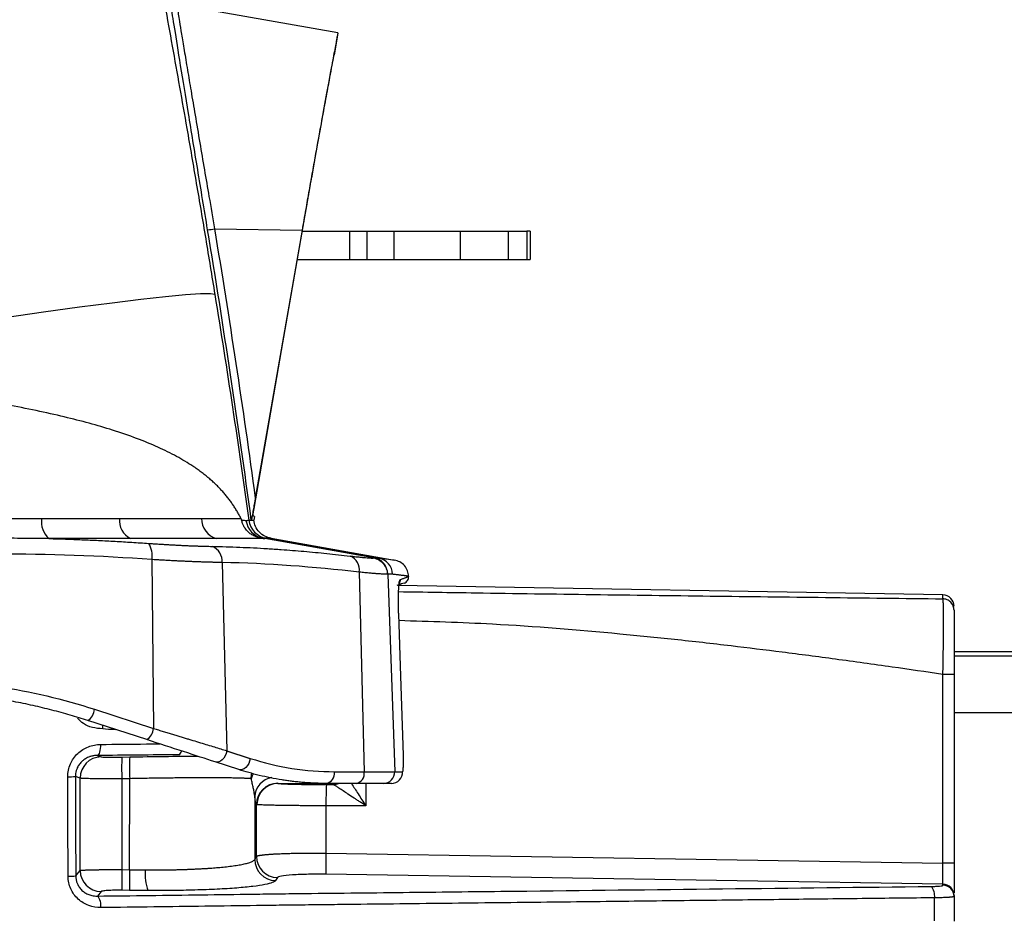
# Model space of a CAD drawing. Header units: millimetres. Extents: x 5 to 597, y 5 to 415.
# Tile 64 of 132: x 336 to 350, y 195 to 208. Entities that reach past the tile are written whole.
import ezdxf

# ---------------------------------------------------------------- set-up
doc = ezdxf.new("R2010")
doc.units = ezdxf.units.MM

msp = doc.modelspace()

# ---------------------------------------------------------------- linework, layer by layer
at = {"color": 7, "linetype": 'Continuous', "lineweight": 25}
for p, q in [((340.1881, 207.7798), (337.9104, 208.1814)), ((340.1875, 207.7799), (340.1334, 207.4664)), ((338.4461, 205.0106), (339.6826, 204.9954)), ((339.6863, 204.9799), (340.3547, 204.9799)), ((340.3547, 204.5799), (340.3547, 204.9799)), ((340.3547, 204.9799), (340.5968, 204.9799)), ((340.5968, 204.9799), (340.5968, 204.5799)), ((340.9832, 204.5799), (340.9832, 204.9799)), ((340.9832, 204.9799), (341.912, 204.9799)), ((341.912, 204.9799), (341.912, 204.5799)), ((342.5968, 204.5799), (342.5968, 204.9799)), ((342.5968, 204.9799), (342.8578, 204.9799)), ((342.8578, 204.9799), (342.8578, 204.5799)), ((342.9014, 204.9799), (342.9014, 204.5799)), ((339.6167, 204.5799), (340.3547, 204.5799)), ((340.3547, 204.5799), (340.5968, 204.5799)), ((340.9832, 204.5799), (341.912, 204.5799)), ((342.5968, 204.5799), (342.8578, 204.5799)), ((338.9976, 200.8974), (338.9972, 200.9003)), ((339.0081, 200.9518), (338.9991, 200.8999)), ((340.6901, 200.3635), (339.1562, 200.6377)), ((339.1761, 200.642), (340.7628, 200.3621)), ((339.244, 200.6417), (340.9884, 200.3341)), ((337.5605, 200.3418), (337.5848, 197.9558)), ((338.5531, 200.2994), (338.6187, 197.6414)), ((340.4899, 200.1632), (340.5594, 197.3455)), ((340.8933, 200.1356), (340.9902, 197.3455)), ((341.1866, 200.1062), (341.1867, 200.1034)), ((348.7303, 199.841), (341.0329, 199.9754)), ((341.1243, 200.0072), (341.0868, 199.9999)), ((425.8875, 199.0394), (348.8875, 199.0394)), ((348.7303, 196.056), (348.7303, 198.7191)), ((348.8875, 198.7191), (348.8875, 196.056)), ((336.7517, 198.2265), (337.5848, 197.9558)), ((337.4887, 197.7981), (336.6555, 198.0688)), ((336.788, 197.5748), (336.8432, 197.5551)), ((337.1372, 197.5529), (337.2483, 197.5548)), ((338.9503, 197.5278), (338.6179, 197.6358)), ((338.6187, 197.6414), (338.9511, 197.5334)), ((338.7886, 197.3757), (338.4562, 197.4837)), ((336.5492, 197.2547), (336.4824, 197.2785)), ((340.1378, 197.3455), (340.5594, 197.3455)), ((340.5595, 197.3399), (340.1378, 197.3399)), ((340.5594, 197.3455), (340.9902, 197.3455)), ((340.9902, 197.3455), (341.1021, 197.3455)), ((336.5492, 195.9503), (336.5492, 197.2547)), ((337.2483, 197.2471), (337.1372, 197.2452)), ((337.1372, 197.2452), (337.1372, 195.9623)), ((337.2465, 195.9605), (337.2483, 197.2471)), ((340.4464, 197.1799), (340.0247, 197.1799)), ((340.0251, 197.1642), (340.1275, 197.1642)), ((340.8311, 197.1799), (340.4464, 197.1799)), ((340.9427, 197.1799), (340.8311, 197.1799)), ((339.0141, 196.9949), (339.0129, 196.1067)), ((339.0387, 196.1493), (339.0387, 196.8826)), ((340.0199, 196.8643), (340.0199, 196.1953)), ((340.5823, 196.8641), (340.0199, 196.8643)), ((340.0199, 196.1953), (348.7303, 196.056)), ((339.0129, 196.1067), (339.0387, 196.1493)), ((348.8875, 196.056), (348.7303, 196.056)), ((336.4875, 195.8739), (336.5492, 195.9503)), ((337.1372, 195.9623), (337.2465, 195.9605)), ((348.7303, 195.7572), (340.0199, 195.8965)), ((339.3331, 195.8505), (339.3073, 195.8079)), ((348.7303, 195.7421), (348.7303, 195.7572)), ((336.8432, 195.652), (336.7925, 195.5893)), ((337.2465, 195.6695), (337.1372, 195.6713)), ((348.8875, 195.5978), (348.8875, 195.5827)), ((348.8875, 195.5827), (348.8875, 195.2351))]:
    msp.add_line(p, q, dxfattribs=at)
at = {"color": 8, "linetype": 'Continuous', "lineweight": 25}
for p, q in [((348.7303, 199.7869), (348.7303, 199.841)), ((341.0461, 199.5747), (341.0448, 199.5742)), ((425.8875, 199.0389), (348.8875, 199.0389)), ((425.8875, 198.9752), (348.8875, 198.9752)), ((425.8875, 198.1755), (348.8875, 198.1755)), ((339.3428, 197.1803), (340.016, 197.1803)), ((340.1275, 197.1643), (340.1275, 197.1799)), ((340.5823, 197.1799), (340.5823, 196.8641))]:
    msp.add_line(p, q, dxfattribs=at)
at = {"color": 7, "linetype": 'Continuous', "lineweight": 25, "flags": 128}
for points in [[(339.0046, 201.0617), (339.3928, 203.2926), (339.6977, 205.0454)], [(339.6826, 204.9954), (339.3129, 202.8752), (339.0222, 201.2094)], [(338.4504, 204.0848), (338.3882, 204.096), (338.2501, 204.0945), (338.0381, 204.0802), (337.7559, 204.0534), (337.4079, 204.0146), (336.9999, 203.9644), (336.5384, 203.9035), (336.031, 203.8331), (335.486, 203.7541), (334.9121, 203.668), (334.3188, 203.5761), (333.7157, 203.4799)], [(341.1121, 197.5792), (341.0751, 198.6967), (341.0461, 199.5747)], [(336.8365, 197.7311), (336.8356, 197.701), (336.8329, 197.6721), (336.8284, 197.6455), (336.8225, 197.622), (336.8151, 197.6026), (336.8067, 197.588), (336.7976, 197.5786), (336.788, 197.5748)], [(338.6179, 197.6358), (338.6094, 197.6013), (338.5957, 197.5684), (338.5776, 197.5389), (338.5558, 197.5143), (338.5316, 197.4957), (338.5061, 197.484), (338.4805, 197.48), (338.4562, 197.4837)], [(338.9503, 197.5278), (338.9418, 197.4933), (338.9281, 197.4604), (338.91, 197.4309), (338.8882, 197.4063), (338.864, 197.3876), (338.8385, 197.376), (338.8129, 197.372), (338.7886, 197.3757)], [(336.3786, 195.87), (336.3758, 196.6565), (336.3737, 197.2746)], [(336.4824, 197.2785), (336.4852, 196.4919), (336.4875, 195.8739)], [(348.6117, 195.2372), (348.6118, 195.4205), (348.612, 195.5646)]]:
    msp.add_lwpolyline(points, dxfattribs=at)
at = {"color": 8, "linetype": 'Continuous', "lineweight": 25, "flags": 128}
for points in [[(338.9637, 197.2467), (338.9692, 197.3045), (338.9733, 197.3229)], [(338.9935, 197.3177), (338.9765, 197.286), (338.9637, 197.2467)]]:
    msp.add_lwpolyline(points, dxfattribs=at)
at = {"color": 7, "linetype": 'Continuous', "lineweight": 25}
for centre, radius, start, end in [((338.3265, 205.6082), 0.6094, 272.07704, 281.31671), ((336.3319, 200.8809), 0.3311, 172.75968, 227.28146), ((337.3916, 200.8951), 0.2889, 174.51283, 242.98595), ((338.553, 200.9161), 0.2888, 178.68648, 254.51853), ((339.186, 200.9361), 0.2988, 187.84872, 259.729), ((339.2283, 200.9374), 0.2999, 187.951, 259.9891), ((339.2284, 200.9374), 0.3, 187.95052, 259.9897), ((337.2553, 200.4014), 0.311, 348.94141, 32.7754), ((338.3278, 200.3187), 0.2261, 355.09078, 67.31451), ((340.2812, 200.1953), 0.2111, 351.24837, 68.05991), ((340.6536, 200.1275), 0.2398, 1.92852, 79.84556), ((340.7208, 200.1264), 0.2394, 1.85018, 79.89683), ((348.7275, 199.6811), 0.16, 0, 89), ((336.5437, 198.2451), 0.2088, 302.36469, 354.88778), ((337.3769, 197.9744), 0.2088, 302.36469, 354.88778), ((336.8494, 197.2549), 0.3002, 91.18039, 180.04673), ((341.7374, 197.3991), 4.6028, 178.08449, 181.91551), ((341.8485, 197.4009), 4.6028, 178.08449, 181.91551), ((338.3969, 197.6723), 0.224, 350.62414, 352.06916), ((338.7293, 197.5643), 0.224, 350.62414, 352.06916), ((336.3867, 198.4129), 1.1384, 269.34408, 274.82204), ((339.9964, 197.3199), 0.1428, 281.42175, 8.04947), ((339.9116, 197.3399), 0.2262, 359.99991, 1.41437), ((340.4181, 197.3199), 0.1428, 281.42175, 8.04947), ((340.3333, 197.3399), 0.2262, 359.99991, 1.41437), ((340.8307, 197.3395), 0.1596, 270.14583, 2.13194), ((340.9425, 197.3397), 0.1598, 270.08993, 2.08151), ((339.3394, 196.8814), 0.3006, 90.20175, 179.76614), ((339.345, 196.8803), 0.2999, 90.43141, 179.99415), ((344.587, 196.9346), 4.5676, 177.11826, 180.88136), ((345.2199, 196.0459), 5.2022, 178.35424, 181.64576), ((339.3137, 196.1087), 0.3008, 180.36941, 268.76905), ((339.3395, 196.1513), 0.3008, 180.36941, 268.76905), ((336.8503, 195.9531), 0.3012, 180.54195, 268.63939), ((342.2963, 195.8168), 5.1611, 178.38473, 181.61527), ((342.4056, 195.815), 5.1611, 178.38473, 181.61527), ((338.1238, 195.8933), 0.6586, 174.36711, 200.11047), ((336.3917, 197.0024), 1.1325, 269.33773, 274.85248), ((348.7278, 195.5975), 0.1597, 0.10688, 89.11154), ((348.4183, 195.595), 0.196, 351.08668, 41.56254), ((348.7278, 195.5824), 0.1597, 0.10688, 89.11154), ((336.6472, 195.4577), 0.196, 350.78363, 42.18066)]:
    msp.add_arc(centre, radius, start, end, dxfattribs=at)
at = {"color": 8, "linetype": 'Continuous', "lineweight": 25}
for centre, radius, start, end in [((336.3976, 197.9869), 0.4718, 355.46085, 1.50825), ((337.9102, 197.6456), 0.0684, 296.90863, 353.43633), ((339.3017, 196.9796), 0.288, 99.65273, 176.95087), ((340.1275, 197.3243), 0.16, 269.99952, 295.52106), ((340.1275, 197.3242), 0.1601, 270.01344, 295.60705)]:
    msp.add_arc(centre, radius, start, end, dxfattribs=at)
at = {"color": 7, "linetype": 'Continuous', "lineweight": 25}
for points, knots in [([(336.7846, 213.0845), (336.7965, 213.0274), (336.8205, 212.9132), (336.8563, 212.7407), (336.8921, 212.5674), (336.9279, 212.3932), (336.9637, 212.2182), (336.9994, 212.0422), (337.0352, 211.8654), (337.0709, 211.6878), (337.1066, 211.5092), (337.1423, 211.3298), (337.178, 211.1495), (337.2732, 210.6664), (337.4275, 209.8693), (337.6396, 208.7421), (337.8494, 207.595), (338.0097, 206.6913), (338.1224, 206.0423), (338.1892, 205.6529), (338.2555, 205.2625), (338.3212, 204.8709), (338.3862, 204.4783), (338.429, 204.2161), (338.4504, 204.0848)], [0, 0, 0, 0, 0.0208794, 0.0417448, 0.0625986, 0.0834429, 0.1042802, 0.1251127, 0.1459427, 0.1667725, 0.1876044, 0.2084408, 0.2292839, 0.250136, 0.3752171, 0.5003409, 0.625325, 0.7505074, 0.792034, 0.8335612, 0.8751053, 0.9166824, 0.9583087, 1, 1, 1, 1]), ([(340.1875, 207.7799), (340.1875, 207.7797), (340.1874, 207.7793), (340.1868, 207.7759), (340.1858, 207.7706), (340.1843, 207.763), (340.1825, 207.7533), (340.1803, 207.7415), (340.1755, 207.7159), (340.1661, 207.6659), (340.149, 207.5748), (340.1274, 207.4595), (340.0929, 207.2744), (340.0398, 206.9877), (339.9754, 206.6368), (339.9189, 206.3259), (339.8743, 206.0788), (339.8281, 205.8207), (339.7885, 205.5979), (339.7563, 205.4156), (339.7318, 205.2767), (339.7072, 205.1367), (339.6908, 205.0425), (339.6826, 204.9954)], [0, 0, 0, 0, 0.0178714, 0.0357126, 0.0535364, 0.0713556, 0.0891829, 0.1070312, 0.1249131, 0.1874604, 0.2500666, 0.3123388, 0.3746933, 0.4998581, 0.6242702, 0.6868865, 0.749568, 0.8118354, 0.8741385, 0.9056359, 0.9370687, 0.9685018, 1, 1, 1, 1]), ([(339.6977, 205.0454), (339.7017, 205.0685), (339.7097, 205.1148), (339.7218, 205.1839), (339.7338, 205.2526), (339.7458, 205.3211), (339.7577, 205.3892), (339.7696, 205.457), (339.7914, 205.5807), (339.8228, 205.7578), (339.8627, 205.9821), (339.9011, 206.1966), (339.9499, 206.4673), (340.0054, 206.7728), (340.0514, 207.0234), (340.0813, 207.1853), (340.0999, 207.2864), (340.1147, 207.366), (340.1236, 207.4139), (340.1286, 207.441), (340.1314, 207.4556), (340.1331, 207.4647), (340.1333, 207.4658), (340.1334, 207.4664)], [0, 0, 0, 0, 0.0178789, 0.0357276, 0.0535582, 0.0713826, 0.0892128, 0.1070609, 0.1249389, 0.1875163, 0.2500595, 0.3124241, 0.3747247, 0.4998475, 0.6242423, 0.68695, 0.7495772, 0.8118684, 0.8741064, 0.9056228, 0.9370626, 0.9684977, 1, 1, 1, 1]), ([(340.5968, 204.9799), (340.5992, 204.9799), (340.604, 204.9799), (340.6133, 204.9799), (340.6241, 204.9799), (340.6365, 204.9799), (340.6572, 204.9799), (340.6898, 204.9799), (340.7385, 204.9799), (340.7937, 204.9799), (340.8473, 204.9799), (340.8964, 204.9799), (340.9395, 204.9799), (340.9686, 204.9799), (340.9832, 204.9799)], [0, 0, 0, 0, 0.0501754, 0.100061, 0.1498721, 0.1998249, 0.2501338, 0.3748756, 0.5000362, 0.624778, 0.7499386, 0.8333675, 0.9163859, 1, 1, 1, 1]), ([(341.912, 204.9799), (341.9234, 204.9799), (341.9462, 204.9799), (341.9802, 204.9799), (342.0139, 204.9799), (342.0473, 204.9799), (342.0804, 204.9799), (342.1133, 204.9799), (342.1727, 204.9799), (342.2559, 204.9799), (342.3547, 204.9799), (342.4411, 204.9799), (342.5, 204.9799), (342.5387, 204.9799), (342.5631, 204.9799), (342.583, 204.9799), (342.5922, 204.9799), (342.5968, 204.9799)], [0, 0, 0, 0, 0.0359208, 0.0716383, 0.107237, 0.1428021, 0.1784193, 0.2141738, 0.2501496, 0.3749734, 0.5000233, 0.6248471, 0.749897, 0.8126098, 0.8748922, 0.9372029, 1, 1, 1, 1]), ([(340.5968, 204.5799), (340.6194, 204.5799), (340.6704, 204.5799), (340.8089, 204.5799), (340.8959, 204.5799), (340.9832, 204.5799)], [0, 0, 0, 0, 0.5, 0.5, 1, 1, 1, 1]), ([(341.912, 204.5799), (341.9915, 204.5799), (342.0709, 204.5799), (342.2206, 204.5799), (342.2909, 204.5799), (342.4144, 204.5799), (342.4675, 204.5799), (342.5505, 204.5799), (342.5803, 204.5799), (342.5968, 204.5799)], [0, 0, 0, 0, 0.25, 0.25, 0.5, 0.5, 0.75, 0.75, 1, 1, 1, 1]), ([(338.8191, 200.9227), (338.8104, 200.9398), (338.7927, 200.974), (338.7641, 201.0243), (338.7337, 201.074), (338.7013, 201.123), (338.667, 201.1714), (338.6306, 201.2191), (338.592, 201.2662), (338.5513, 201.3125), (338.5084, 201.3583), (338.4631, 201.4034), (338.4156, 201.4478), (338.3656, 201.4915), (338.3132, 201.5346), (338.2582, 201.5771), (338.2007, 201.6189), (338.09, 201.6946), (337.9127, 201.8009), (337.6481, 201.9314), (337.3463, 202.0551), (336.9176, 202.2023), (336.3173, 202.3652), (335.6661, 202.5009), (335.1075, 202.5998), (334.7742, 202.6535), (334.5204, 202.6921), (334.3539, 202.7167), (334.1822, 202.7413), (334.0055, 202.7661), (333.886, 202.7823), (333.8255, 202.7905)], [0, 0, 0, 0, 0.0146339, 0.0293928, 0.0442787, 0.0592938, 0.07444, 0.0897193, 0.1051336, 0.1206848, 0.1363746, 0.1522048, 0.1681772, 0.1842933, 0.2005548, 0.2169634, 0.2335204, 0.2502274, 0.3092831, 0.370619, 0.4342843, 0.5003227, 0.6202576, 0.7502108, 0.8110665, 0.8749349, 0.8986273, 0.9229799, 0.9479929, 0.9736662, 1, 1, 1, 1]), ([(339.0222, 201.2094), (339.0196, 201.1944), (339.0145, 201.1652), (339.007, 201.1226), (338.9999, 201.0823), (338.9927, 201.0417), (338.9857, 201.0023), (338.9795, 200.9678), (338.9746, 200.9415), (338.9712, 200.9227), (338.9684, 200.9082), (338.9672, 200.9025), (338.9667, 200.8999)], [0, 0, 0, 0, 0.13339708, 0.26066114, 0.38200757, 0.49768481, 0.63098821, 0.74797937, 0.82740872, 0.89482184, 0.9515905, 1, 1, 1, 1]), ([(338.9875, 200.9536), (338.9874, 200.9538), (338.9874, 200.9541), (338.9876, 200.9568), (338.9883, 200.9617), (338.9894, 200.9697), (338.9913, 200.982), (338.9937, 200.9969), (338.9965, 201.014), (338.9996, 201.0325), (339.0018, 201.0454), (339.0029, 201.0518)], [0, 0, 0, 0, 0.0831245, 0.166193, 0.2506456, 0.376071, 0.5002646, 0.6243429, 0.7501544, 0.8759941, 1, 1, 1, 1]), ([(335.2579, 200.9202), (335.2871, 200.9202), (335.3472, 200.9201), (335.4394, 200.9203), (335.5363, 200.9206), (335.6334, 200.921), (335.729, 200.9216), (335.8212, 200.9221), (335.9128, 200.9226), (335.9732, 200.9226), (336.0034, 200.9227)], [0, 0, 0, 0, 0.1145936, 0.2361075, 0.364542, 0.4998971, 0.6249076, 0.7499178, 0.8749419, 1, 1, 1, 1]), ([(338.8191, 200.9227), (338.8204, 200.92), (338.8227, 200.9152), (338.8258, 200.907), (338.8274, 200.9006), (338.8281, 200.8977)], [0, 0, 0, 0, 0.4062559, 0.7343831, 1, 1, 1, 1]), ([(339.1234, 200.6421), (339.1196, 200.6426), (339.1123, 200.6435), (339.0997, 200.6455), (339.0865, 200.648), (339.0724, 200.6511), (339.0494, 200.6572), (339.0127, 200.67), (338.9635, 200.6963), (338.9156, 200.7347), (338.8812, 200.7754), (338.8566, 200.8166), (338.8394, 200.8543), (338.832, 200.8826), (338.8281, 200.8977)], [0, 0, 0, 0, 0.0547087, 0.1068536, 0.1566324, 0.2042817, 0.2500815, 0.3711891, 0.4996419, 0.6153249, 0.7498696, 0.8209365, 0.9048343, 1, 1, 1, 1]), ([(338.89, 200.8953), (338.8937, 200.8953), (338.901, 200.8953), (338.91, 200.8954), (338.9177, 200.8955), (338.9238, 200.8956), (338.9285, 200.8957), (338.9303, 200.8958), (338.9312, 200.8959)], [0, 0, 0, 0, 0.1658031, 0.3320082, 0.4985729, 0.6654549, 0.8326115, 1, 1, 1, 1]), ([(339.244, 200.6417), (339.2141, 200.6498), (339.1529, 200.6664), (339.0762, 200.7263), (339.0195, 200.8054), (339.0055, 200.8674), (338.9987, 200.8975)], [0, 0, 0, 0, 0.2435488, 0.4998795, 0.7562802, 1, 1, 1, 1]), ([(336.1073, 200.6376), (336.1032, 200.6376), (336.0951, 200.6377), (336.0788, 200.638), (336.0503, 200.6383), (335.9934, 200.639), (335.8791, 200.6401), (335.715, 200.641), (335.5172, 200.6415), (335.3844, 200.6415), (335.3181, 200.6414)], [0, 0, 0, 0, 0.0156257, 0.0312524, 0.0625052, 0.1250089, 0.2500102, 0.4999981, 0.7504105, 1, 1, 1, 1]), ([(336.1073, 200.6377), (336.1851, 200.6356), (336.3408, 200.6313), (336.5742, 200.6226), (336.8078, 200.6122), (337.0425, 200.5999), (337.279, 200.5859), (337.4372, 200.5752), (337.5168, 200.5698)], [0, 0, 0, 0, 0.16566396, 0.33100198, 0.49658089, 0.66294017, 0.83058833, 1, 1, 1, 1]), ([(337.2604, 200.6377), (337.2351, 200.6377), (337.1844, 200.6377), (337.107, 200.6377), (337.0286, 200.6377), (336.9491, 200.6377), (336.8687, 200.6377), (336.7873, 200.6377), (336.6999, 200.6376), (336.596, 200.6376), (336.4644, 200.6376), (336.2988, 200.6377), (336.1747, 200.6377), (336.1073, 200.6377)], [0, 0, 0, 0, 0.0716332, 0.1432655, 0.2148977, 0.2865303, 0.3581639, 0.4297986, 0.5014346, 0.5862558, 0.6976264, 0.835543, 1, 1, 1, 1]), ([(338.4759, 200.6377), (338.4595, 200.6377), (338.4267, 200.6377), (338.376, 200.6377), (338.3242, 200.6377), (338.2712, 200.6377), (338.2053, 200.6377), (338.0937, 200.6377), (337.9563, 200.6377), (337.8043, 200.6377), (337.6754, 200.6377), (337.5417, 200.6377), (337.4038, 200.6377), (337.3082, 200.6377), (337.2604, 200.6377)], [0, 0, 0, 0, 0.0505561, 0.1009262, 0.1511105, 0.2011097, 0.2509238, 0.3334675, 0.4999975, 0.5997433, 0.6996166, 0.7996168, 0.8997441, 1, 1, 1, 1]), ([(339.1562, 200.6377), (339.1524, 200.6377), (339.1483, 200.6377), (339.14, 200.6377), (339.1358, 200.6377), (339.1228, 200.6377), (339.0955, 200.6377), (339.0647, 200.6377), (338.9981, 200.6377), (338.9474, 200.6377), (338.7765, 200.6377), (338.6376, 200.6377), (338.4759, 200.6377)], [0, 0, 0, 0, 0.03125, 0.03125, 0.0625, 0.0625, 0.125, 0.25, 0.25, 0.5, 0.5, 1, 1, 1, 1]), ([(339.1234, 200.6422), (339.1258, 200.6419), (339.13, 200.6414), (339.1361, 200.6406), (339.1412, 200.64), (339.1455, 200.6394), (339.1493, 200.6388), (339.1527, 200.6383), (339.1552, 200.6379), (339.1562, 200.6377)], [0, 0, 0, 0, 0.2762985, 0.5008554, 0.6601156, 0.7877586, 0.8847015, 0.9530705, 1, 1, 1, 1]), ([(337.5168, 200.5698), (337.5379, 200.5683), (337.5803, 200.5654), (337.6429, 200.5613), (337.7047, 200.5574), (337.7657, 200.5537), (337.8257, 200.5503), (337.8848, 200.547), (337.943, 200.5441), (338.0001, 200.5413), (338.0561, 200.5387), (338.1111, 200.5364), (338.1648, 200.5344), (338.2175, 200.5325), (338.2688, 200.5309), (338.3189, 200.5295), (338.3678, 200.5283), (338.3993, 200.5277), (338.415, 200.5274)], [0, 0, 0, 0, 0.0630196, 0.1259042, 0.1886687, 0.2513278, 0.3138958, 0.376387, 0.4388152, 0.5011941, 0.563537, 0.6258571, 0.6881672, 0.7504798, 0.8128075, 0.8751621, 0.9375558, 1, 1, 1, 1]), ([(338.415, 200.5274), (338.4798, 200.526), (338.6092, 200.5232), (338.8032, 200.5164), (338.9974, 200.5076), (339.1925, 200.4966), (339.4296, 200.4809), (339.7094, 200.4585), (340.0334, 200.4279), (340.2506, 200.4034), (340.3601, 200.3911)], [0, 0, 0, 0, 0.0998064, 0.1993378, 0.2989722, 0.3990744, 0.4999939, 0.6645495, 0.8308673, 1, 1, 1, 1]), ([(338.5531, 200.2994), (338.5369, 200.2997), (338.5045, 200.3002), (338.4542, 200.3013), (338.4027, 200.3026), (338.3497, 200.3041), (338.2955, 200.3058), (338.2401, 200.3077), (338.1834, 200.3098), (338.1256, 200.3121), (338.0667, 200.3146), (338.0067, 200.3172), (337.9456, 200.3201), (337.8836, 200.3232), (337.8206, 200.3265), (337.7568, 200.33), (337.6921, 200.3338), (337.6267, 200.3376), (337.5826, 200.3404), (337.5605, 200.3418)], [0, 0, 0, 0, 0.0581843, 0.1164469, 0.1747881, 0.2332083, 0.2917078, 0.3502869, 0.4089459, 0.4676851, 0.5265049, 0.5854056, 0.6443875, 0.7034508, 0.7625959, 0.8218231, 0.8811326, 0.9405248, 1, 1, 1, 1]), ([(340.3601, 200.3911), (340.3711, 200.3899), (340.393, 200.3873), (340.4242, 200.3838), (340.454, 200.3806), (340.4822, 200.3777), (340.5089, 200.375), (340.534, 200.3725), (340.5575, 200.3704), (340.5867, 200.3678), (340.619, 200.3654), (340.647, 200.3637), (340.6653, 200.3631), (340.6765, 200.363), (340.6845, 200.363), (340.6883, 200.3633), (340.6901, 200.3635)], [0, 0, 0, 0, 0.0627056, 0.1252079, 0.1875739, 0.2498699, 0.3121621, 0.3745156, 0.4369949, 0.4996632, 0.6251792, 0.7497071, 0.8325447, 0.8947133, 0.9491561, 1, 1, 1, 1]), ([(340.6902, 200.3635), (340.7148, 200.3591), (340.7401, 200.3505), (340.7877, 200.3239), (340.81, 200.3059), (340.8468, 200.2632), (340.8614, 200.2385), (340.8808, 200.1871), (340.8858, 200.1606), (340.8867, 200.1355)], [0, 0, 0, 0, 0.25, 0.25, 0.5, 0.5, 0.75, 0.75, 1, 1, 1, 1]), ([(340.6959, 200.3636), (340.6973, 200.3637), (340.7003, 200.3639), (340.7062, 200.3642), (340.7163, 200.3645), (340.7305, 200.3646), (340.747, 200.3638), (340.7575, 200.3627), (340.7628, 200.3621)], [0, 0, 0, 0, 0.0625, 0.1250002, 0.2500004, 0.5000004, 0.7499411, 1, 1, 1, 1]), ([(341.1866, 200.1062), (341.1831, 200.1325), (341.176, 200.1868), (341.1312, 200.2581), (341.0668, 200.3124), (341.014, 200.327), (340.9884, 200.3341)], [0, 0, 0, 0, 0.2426185, 0.5, 0.7573815, 1, 1, 1, 1]), ([(340.8867, 200.1355), (340.884, 200.1353), (340.8785, 200.135), (340.8676, 200.1349), (340.8547, 200.1351), (340.8395, 200.1356), (340.8221, 200.1363), (340.8026, 200.1373), (340.7809, 200.1386), (340.757, 200.1402), (340.7309, 200.1421), (340.7027, 200.1442), (340.6724, 200.1467), (340.6399, 200.1494), (340.6055, 200.1524), (340.569, 200.1557), (340.5306, 200.1592), (340.5035, 200.1618), (340.4899, 200.1632)], [0, 0, 0, 0, 0.0605688, 0.12139, 0.1824647, 0.243794, 0.3053792, 0.3672213, 0.4293214, 0.4916806, 0.5542998, 0.6171802, 0.6803227, 0.7437283, 0.8073979, 0.8713325, 0.9355329, 1, 1, 1, 1]), ([(341.1866, 200.1062), (341.1864, 200.1062), (341.186, 200.1062), (341.1829, 200.1066), (341.1779, 200.1072), (341.1708, 200.1081), (341.1618, 200.1092), (341.1507, 200.1106), (341.1376, 200.1122), (341.1225, 200.1141), (341.1054, 200.1162), (341.0862, 200.1186), (341.0651, 200.1212), (341.0419, 200.124), (341.0167, 200.1271), (340.9897, 200.1305), (340.9699, 200.1329), (340.96, 200.1342)], [0, 0, 0, 0, 0.0666506, 0.1333034, 0.1999584, 0.2666156, 0.3332751, 0.3999369, 0.466601, 0.5332674, 0.5999362, 0.6666074, 0.733281, 0.7999571, 0.8666355, 0.9333165, 1, 1, 1, 1]), ([(341.0461, 199.5747), (341.0455, 199.5924), (341.045, 199.6101), (341.0441, 199.6453), (341.0438, 199.6631), (341.0433, 199.6973), (341.043, 199.7224), (341.0429, 199.7469), (341.0429, 199.763), (341.0429, 199.7713), (341.043, 199.7941), (341.0431, 199.8089), (341.0435, 199.8376), (341.0438, 199.8519), (341.0445, 199.878), (341.0451, 199.8966), (341.0458, 199.9139), (341.0464, 199.9252), (341.0467, 199.9309), (341.0475, 199.9461), (341.0484, 199.9604), (341.0494, 199.9734), (341.0501, 199.9818), (341.0505, 199.986), (341.0516, 199.9972), (341.0527, 200.0075), (341.0542, 200.0179), (341.0548, 200.022), (341.0552, 200.0247), (341.0555, 200.0261), (341.059, 200.0461), (341.0627, 200.0562), (341.0668, 200.0578)], [0, 0, 0, 0, 0.0625, 0.0625, 0.125, 0.125, 0.1875, 0.21875, 0.21875, 0.25, 0.25, 0.3125, 0.3125, 0.375, 0.375, 0.4375, 0.46875, 0.46875, 0.5, 0.5, 0.5625, 0.59375, 0.59375, 0.625, 0.625, 0.6875, 0.71875, 0.734375, 0.734375, 0.75, 0.75, 1, 1, 1, 1]), ([(341.0668, 200.0578), (341.0739, 200.0605), (341.0881, 200.0659), (341.1068, 200.073), (341.1237, 200.0794), (341.1385, 200.0851), (341.1514, 200.0899), (341.1623, 200.0941), (341.1712, 200.0975), (341.1781, 200.1001), (341.183, 200.102), (341.1861, 200.1032), (341.1865, 200.1033), (341.1867, 200.1034)], [0, 0, 0, 0, 0.09102021, 0.18201681, 0.27299025, 0.36394101, 0.45486954, 0.54577631, 0.63666178, 0.72752642, 0.81837069, 0.90919507, 1, 1, 1, 1]), ([(341.1243, 200.0072), (341.1336, 200.012), (341.1523, 200.0216), (341.1727, 200.046), (341.1853, 200.0741), (341.1862, 200.0939), (341.1867, 200.1034)], [0, 0, 0, 0, 0.2556663, 0.515568, 0.767133, 1, 1, 1, 1]), ([(341.0804, 199.9975), (341.0826, 199.9983), (341.0939, 200.0026), (341.0525, 199.9869), (341.0193, 199.9742)], [0, 0, 0, 0, 0.1964718, 1, 1, 1, 1]), ([(348.7303, 198.7191), (348.7307, 198.7351), (348.7313, 198.767), (348.7323, 198.8149), (348.7332, 198.8625), (348.7341, 198.9097), (348.7349, 198.9565), (348.7357, 199.0025), (348.7363, 199.0478), (348.737, 199.0921), (348.7375, 199.1353), (348.738, 199.1773), (348.7384, 199.218), (348.7388, 199.2573), (348.7391, 199.2951), (348.7394, 199.3313), (348.7396, 199.366), (348.7397, 199.399), (348.7398, 199.4304), (348.7398, 199.4684), (348.7397, 199.5126), (348.7395, 199.5616), (348.739, 199.6077), (348.7384, 199.6501), (348.7375, 199.688), (348.7365, 199.7206), (348.7352, 199.7474), (348.7338, 199.7676), (348.7322, 199.7817), (348.7309, 199.7852), (348.7303, 199.7869)], [0, 0, 0, 0, 0.0292194, 0.0584759, 0.087729, 0.1169376, 0.1460607, 0.1750575, 0.2038879, 0.2325125, 0.260893, 0.2889924, 0.3167754, 0.3442083, 0.3712593, 0.3978988, 0.4240993, 0.4498353, 0.4750837, 0.4998239, 0.544676, 0.59114, 0.6390787, 0.6883313, 0.7387147, 0.7900257, 0.8420448, 0.8945399, 0.9472719, 1, 1, 1, 1]), ([(348.8875, 199.627), (348.8875, 199.6457), (348.8841, 199.6658), (348.8689, 199.7048), (348.8569, 199.7236), (348.8263, 199.7547), (348.8078, 199.7669), (348.7691, 199.7828), (348.749, 199.7866), (348.7303, 199.7869)], [0, 0, 0, 0, 0.25, 0.25, 0.5, 0.5, 0.75, 0.75, 1, 1, 1, 1]), ([(348.8875, 199.627), (348.8875, 199.6249), (348.8875, 199.6171), (348.8875, 199.5905), (348.8875, 199.572), (348.8875, 199.5248), (348.8875, 199.4957), (348.8875, 199.4288), (348.8875, 199.3912), (348.8875, 199.3078), (348.8875, 199.2615), (348.8875, 199.1643), (348.8875, 199.113), (348.8875, 199.0051), (348.8875, 198.9487), (348.8875, 198.8353), (348.8875, 198.7777), (348.8875, 198.7191)], [0, 0, 0, 0, 0.125, 0.125, 0.25, 0.25, 0.375, 0.375, 0.5, 0.5, 0.625, 0.625, 0.75, 0.75, 0.875, 0.875, 1, 1, 1, 1]), ([(348.8875, 198.7191), (348.8875, 198.7191), (348.8707, 198.7191), (348.8126, 198.7191), (348.7717, 198.7191), (348.7303, 198.7191)], [0, 0, 0, 0, 0.5, 0.5, 1, 1, 1, 1]), ([(336.6555, 198.0688), (336.6147, 198.0818), (336.5326, 198.1081), (336.4077, 198.1454), (336.2803, 198.1814), (336.1504, 198.2159), (336.0179, 198.2489), (335.8829, 198.28), (335.7454, 198.3094), (335.6054, 198.3368), (335.463, 198.3624), (335.367, 198.3774), (335.3187, 198.385)], [0, 0, 0, 0, 0.0930822, 0.187701, 0.2838566, 0.3815493, 0.4807794, 0.5815472, 0.6838529, 0.7876968, 0.8930791, 1, 1, 1, 1]), ([(337.5848, 197.9558), (337.6082, 197.9487), (337.6543, 197.9347), (337.722, 197.9141), (337.7877, 197.8942), (337.8514, 197.8748), (337.9129, 197.8561), (337.9724, 197.838), (338.0298, 197.8205), (338.0852, 197.8037), (338.1578, 197.7816), (338.246, 197.7548), (338.3478, 197.7238), (338.4437, 197.6947), (338.5342, 197.6671), (338.5908, 197.6499), (338.6187, 197.6414)], [0, 0, 0, 0, 0.0607682, 0.1202851, 0.1785499, 0.2355619, 0.2913206, 0.3458254, 0.3990757, 0.4510713, 0.5018117, 0.6062097, 0.7082246, 0.807859, 0.9051161, 1, 1, 1, 1]), ([(336.3737, 197.2746), (336.3736, 197.3057), (336.3767, 197.3363), (336.389, 197.3964), (336.3985, 197.4263), (336.4351, 197.5105), (336.4711, 197.5613), (336.5364, 197.6231), (336.5603, 197.6417), (336.6106, 197.6736), (336.637, 197.6869), (336.6918, 197.7086), (336.7204, 197.7169), (336.7779, 197.728), (336.807, 197.7309), (336.8365, 197.7311)], [0, 0, 0, 0, 0.125, 0.125, 0.25, 0.25, 0.5, 0.5, 0.625, 0.625, 0.75, 0.75, 0.875, 0.875, 1, 1, 1, 1]), ([(338.4562, 197.4837), (338.3229, 197.527), (338.1713, 197.5762), (337.8439, 197.6826), (337.6681, 197.7397), (337.4887, 197.7981)], [0, 0, 0, 0, 0.5, 0.5, 1, 1, 1, 1]), ([(336.788, 197.5748), (336.7794, 197.5746), (336.763, 197.5741), (336.7392, 197.5712), (336.7172, 197.567), (336.6973, 197.5617), (336.666, 197.5513), (336.6257, 197.5321), (336.5781, 197.4972), (336.5382, 197.4538), (336.51, 197.4067), (336.4932, 197.3618), (336.484, 197.3208), (336.4829, 197.2929), (336.4824, 197.2791)], [0, 0, 0, 0, 0.0579353, 0.1119634, 0.1620885, 0.2083157, 0.2506517, 0.3821828, 0.5005396, 0.6294468, 0.7500553, 0.8342086, 0.9173082, 1, 1, 1, 1]), ([(336.8432, 197.5551), (336.8456, 197.5542), (336.8539, 197.5535), (336.885, 197.5522), (336.9077, 197.5518), (336.9642, 197.5513), (336.9977, 197.5514), (337.0674, 197.5519), (337.1035, 197.5523), (337.1372, 197.5529)], [0, 0, 0, 0, 0.25, 0.25, 0.5, 0.5, 0.75, 0.75, 1, 1, 1, 1]), ([(341.1021, 197.3455), (341.1046, 197.3455), (341.1067, 197.3514), (341.1102, 197.3747), (341.1116, 197.3918), (341.1134, 197.4348), (341.1139, 197.4608), (341.1137, 197.5171), (341.1131, 197.548), (341.1121, 197.5792)], [0, 0, 0, 0, 0.25, 0.25, 0.5, 0.5, 0.75, 0.75, 1, 1, 1, 1]), ([(338.9511, 197.5334), (339.1416, 197.4715), (339.338, 197.4243), (339.736, 197.3612), (339.9375, 197.3455), (340.1378, 197.3455)], [0, 0, 0, 0, 0.5, 0.5, 1, 1, 1, 1]), ([(340.0247, 197.1799), (339.9938, 197.1801), (339.9335, 197.1805), (339.845, 197.1836), (339.7606, 197.1883), (339.6803, 197.1945), (339.6041, 197.2018), (339.5321, 197.2101), (339.4641, 197.2192), (339.3651, 197.234), (339.2365, 197.2572), (339.0797, 197.2921), (338.9312, 197.331), (338.8353, 197.361), (338.7886, 197.3757)], [0, 0, 0, 0, 0.0744583, 0.1456375, 0.2135376, 0.2781586, 0.3395007, 0.3975639, 0.4523484, 0.5038542, 0.637182, 0.764313, 0.8852509, 1, 1, 1, 1]), ([(337.1372, 197.2452), (337.1253, 197.2451), (337.1018, 197.2449), (337.0673, 197.2447), (337.0341, 197.2446), (337.0023, 197.2445), (336.9719, 197.2445), (336.943, 197.2445), (336.9156, 197.2445), (336.8897, 197.2446), (336.8653, 197.2447), (336.8425, 197.2448), (336.8211, 197.245), (336.8011, 197.2452), (336.7826, 197.2453), (336.7654, 197.2456), (336.7495, 197.2458), (336.7231, 197.2462), (336.6882, 197.2468), (336.6486, 197.2479), (336.6155, 197.249), (336.5889, 197.2503), (336.569, 197.2517), (336.5552, 197.2532), (336.5511, 197.2542), (336.5492, 197.2547)], [0, 0, 0, 0, 0.0401903, 0.0791895, 0.1169976, 0.1536145, 0.1890403, 0.2232748, 0.2563182, 0.2881702, 0.318831, 0.3483005, 0.3765786, 0.4036654, 0.4295609, 0.4542649, 0.4777775, 0.5000988, 0.575111, 0.6489241, 0.7215378, 0.7929523, 0.8631675, 0.9321834, 1, 1, 1, 1]), ([(338.9637, 197.2467), (338.9586, 197.2471), (338.9483, 197.2479), (338.9303, 197.2491), (338.9102, 197.2502), (338.8879, 197.2513), (338.8634, 197.2523), (338.8366, 197.2532), (338.8076, 197.2541), (338.7762, 197.255), (338.7426, 197.2557), (338.7067, 197.2564), (338.6685, 197.2571), (338.628, 197.2576), (338.5852, 197.2581), (338.5402, 197.2585), (338.4929, 197.2588), (338.4435, 197.2591), (338.3918, 197.2592), (338.3379, 197.2593), (338.2807, 197.2593), (338.2188, 197.2591), (338.1509, 197.2588), (338.0767, 197.2584), (337.9959, 197.2578), (337.9086, 197.257), (337.8145, 197.256), (337.7138, 197.2548), (337.6063, 197.2533), (337.4925, 197.2516), (337.3724, 197.2495), (337.2902, 197.2479), (337.2483, 197.2471)], [0, 0, 0, 0, 0.02591697, 0.05205271, 0.07840722, 0.10498053, 0.13177264, 0.15878357, 0.18601334, 0.21346194, 0.2411294, 0.26901572, 0.29712093, 0.32544502, 0.35398801, 0.38274991, 0.41173073, 0.44093048, 0.47034917, 0.4999868, 0.52991884, 0.56198486, 0.59618481, 0.63251864, 0.67098627, 0.71158764, 0.75432268, 0.79919131, 0.84619345, 0.89532901, 0.94659789, 1, 1, 1, 1]), ([(339.0141, 196.9949), (339.0133, 197.0019), (339.0117, 197.016), (339.0082, 197.0391), (339.0039, 197.0637), (338.9989, 197.0901), (338.9931, 197.1181), (338.9866, 197.1477), (338.9796, 197.179), (338.9719, 197.212), (338.9665, 197.2351), (338.9637, 197.2467)], [0, 0, 0, 0, 0.1082927, 0.2169053, 0.3260069, 0.4357648, 0.5463428, 0.6579015, 0.7705971, 0.8845811, 1, 1, 1, 1]), ([(339.3428, 197.1803), (339.3522, 197.1783), (339.3751, 197.1762), (339.4513, 197.1723), (339.5048, 197.1704), (339.6343, 197.1674), (339.7102, 197.1662), (339.8675, 197.1646), (339.9487, 197.1643), (340.0251, 197.1642)], [0, 0, 0, 0, 0.25, 0.25, 0.5, 0.5, 0.75, 0.75, 1, 1, 1, 1]), ([(340.5823, 196.8641), (340.571, 196.8714), (340.5506, 196.8848), (340.5231, 196.9027), (340.4918, 196.9231), (340.4566, 196.9462), (340.3995, 196.9836), (340.3343, 197.0265), (340.2625, 197.0737), (340.2047, 197.112), (340.1671, 197.137), (340.1467, 197.1507), (340.1362, 197.1579), (340.1293, 197.1627), (340.1281, 197.1637), (340.1275, 197.1642)], [0, 0, 0, 0, 0.0598813, 0.1087648, 0.1466501, 0.2273285, 0.2981284, 0.4567038, 0.5886715, 0.7166251, 0.8246055, 0.8717948, 0.9163186, 0.958811, 1, 1, 1, 1]), ([(340.0199, 196.8643), (340.0047, 196.8643), (339.9743, 196.8643), (339.9286, 196.8644), (339.8829, 196.8645), (339.8372, 196.8647), (339.7916, 196.8649), (339.7463, 196.8651), (339.7013, 196.8654), (339.6568, 196.8657), (339.613, 196.8661), (339.5698, 196.8664), (339.5274, 196.8669), (339.486, 196.8674), (339.4457, 196.8679), (339.4065, 196.8684), (339.367, 196.869), (339.3268, 196.8697), (339.2859, 196.8706), (339.2455, 196.8715), (339.2066, 196.8725), (339.1696, 196.8735), (339.1354, 196.8747), (339.1048, 196.876), (339.0789, 196.8774), (339.0577, 196.8788), (339.0494, 196.8799), (339.0451, 196.8804)], [0, 0, 0, 0, 0.0318631, 0.0639363, 0.0962195, 0.1287127, 0.161416, 0.1943293, 0.2274528, 0.2607865, 0.2943302, 0.3280842, 0.3620483, 0.3962227, 0.4306073, 0.4652021, 0.5000072, 0.5396692, 0.5816286, 0.6258854, 0.6724395, 0.7212907, 0.772439, 0.8258842, 0.8816262, 0.9396648, 1, 1, 1, 1]), ([(339.0387, 196.1493), (339.0397, 196.1502), (339.0417, 196.1521), (339.0473, 196.1547), (339.0546, 196.1573), (339.0638, 196.1598), (339.0746, 196.1622), (339.087, 196.1645), (339.1009, 196.1668), (339.1161, 196.1689), (339.1325, 196.1709), (339.15, 196.1729), (339.1686, 196.1748), (339.1881, 196.1765), (339.2084, 196.1782), (339.2295, 196.1798), (339.2511, 196.1813), (339.2733, 196.1827), (339.296, 196.1841), (339.3191, 196.1853), (339.3549, 196.1871), (339.4056, 196.1892), (339.4736, 196.1914), (339.5453, 196.1933), (339.62, 196.1947), (339.6973, 196.1956), (339.7765, 196.1962), (339.857, 196.1964), (339.9382, 196.1961), (339.9927, 196.1956), (340.0199, 196.1953)], [0, 0, 0, 0, 0.0307123, 0.0609379, 0.0906767, 0.1199288, 0.1486942, 0.1769729, 0.204765, 0.2320705, 0.2588895, 0.285222, 0.311068, 0.3364276, 0.3613008, 0.3856877, 0.4095884, 0.433003, 0.4559314, 0.4783737, 0.5003301, 0.5570974, 0.6135495, 0.6696876, 0.7255132, 0.7810275, 0.8362319, 0.8911278, 0.9457167, 1, 1, 1, 1]), ([(337.4684, 195.9579), (337.488, 195.9578), (337.5273, 195.9577), (337.586, 195.9577), (337.6446, 195.958), (337.7029, 195.9584), (337.7609, 195.9592), (337.8186, 195.9601), (337.8758, 195.9612), (337.9325, 195.9626), (337.9885, 195.9642), (338.0439, 195.966), (338.0986, 195.9681), (338.1524, 195.9703), (338.2053, 195.9728), (338.2572, 195.9755), (338.3081, 195.9785), (338.3578, 195.9816), (338.4063, 195.985), (338.4534, 195.9887), (338.4992, 195.9925), (338.5635, 195.9984), (338.6435, 196.007), (338.7339, 196.0189), (338.8154, 196.0322), (338.874, 196.0445), (338.9151, 196.0553), (338.9435, 196.0642), (338.9686, 196.0738), (338.9892, 196.0841), (339.0051, 196.0951), (339.0103, 196.1028), (339.0129, 196.1067)], [0, 0, 0, 0, 0.023924, 0.0479519, 0.0720841, 0.0963212, 0.1206636, 0.1451119, 0.1696664, 0.1943278, 0.2190964, 0.2439728, 0.2689573, 0.2940504, 0.3192525, 0.3445642, 0.3699858, 0.3955177, 0.4211603, 0.4469142, 0.4727796, 0.4987571, 0.5597954, 0.6231269, 0.6887552, 0.7566837, 0.7922066, 0.8297412, 0.8692876, 0.9108461, 0.9544169, 1, 1, 1, 1]), ([(348.7303, 195.7572), (348.7304, 195.758), (348.7305, 195.7597), (348.7307, 195.7644), (348.7308, 195.7707), (348.7309, 195.7786), (348.731, 195.7879), (348.7311, 195.7986), (348.7312, 195.8106), (348.7313, 195.8237), (348.7313, 195.8379), (348.7313, 195.8583), (348.7313, 195.8865), (348.7311, 195.9243), (348.7309, 195.9657), (348.7307, 196.01), (348.7304, 196.0406), (348.7303, 196.056)], [0, 0, 0, 0, 0.0522043, 0.1039218, 0.1551529, 0.2058977, 0.2561566, 0.3059298, 0.3552177, 0.4040206, 0.4523387, 0.5001725, 0.5962489, 0.6942676, 0.7942309, 0.896141, 1, 1, 1, 1]), ([(348.8875, 196.056), (348.8875, 195.9945), (348.8875, 195.8671), (348.8875, 195.7138), (348.8875, 195.6574), (348.8875, 195.6328)], [0, 0, 0, 0, 0.3445619, 0.7138228, 1, 1, 1, 1]), ([(336.5492, 195.9503), (336.5502, 195.9506), (336.5521, 195.9513), (336.5576, 195.9523), (336.5646, 195.9532), (336.5732, 195.9541), (336.5832, 195.9549), (336.5946, 195.9557), (336.6071, 195.9564), (336.6207, 195.9571), (336.6352, 195.9578), (336.6504, 195.9584), (336.6663, 195.9589), (336.6828, 195.9594), (336.6997, 195.9599), (336.7169, 195.9603), (336.7442, 195.9609), (336.7835, 195.9616), (336.837, 195.9623), (336.8937, 195.9627), (336.9528, 195.9629), (337.0135, 195.9629), (337.0751, 195.9627), (337.1166, 195.9624), (337.1372, 195.9623)], [0, 0, 0, 0, 0.0391253, 0.0774262, 0.1149026, 0.1515545, 0.1873821, 0.2223853, 0.2565643, 0.289919, 0.3224496, 0.354156, 0.3850385, 0.415097, 0.4443317, 0.4727426, 0.50033, 0.5735603, 0.6461704, 0.7181626, 0.7895393, 0.8603028, 0.9304555, 1, 1, 1, 1]), ([(340.0199, 195.8965), (339.9403, 195.8978), (339.8553, 195.8979), (339.6909, 195.8951), (339.612, 195.8921), (339.4797, 195.8832), (339.4268, 195.8774), (339.3556, 195.8644), (339.3372, 195.8574), (339.3331, 195.8505)], [0, 0, 0, 0, 0.25, 0.25, 0.5, 0.5, 0.75, 0.75, 1, 1, 1, 1]), ([(336.8407, 195.4263), (336.7821, 195.4256), (336.7248, 195.4353), (336.6423, 195.4659), (336.6161, 195.4786), (336.5663, 195.509), (336.5425, 195.5268), (336.4987, 195.5671), (336.479, 195.5893), (336.4441, 195.6376), (336.4288, 195.6642), (336.4042, 195.7195), (336.3948, 195.7483), (336.382, 195.808), (336.3787, 195.839), (336.3786, 195.87)], [0, 0, 0, 0, 0.25, 0.25, 0.375, 0.375, 0.5, 0.5, 0.625, 0.625, 0.75, 0.75, 0.875, 0.875, 1, 1, 1, 1]), ([(336.4875, 195.8739), (336.4876, 195.867), (336.4879, 195.8532), (336.4903, 195.8325), (336.494, 195.8121), (336.4992, 195.7921), (336.5059, 195.7725), (336.5191, 195.7417), (336.5437, 195.7014), (336.5837, 195.6594), (336.6312, 195.6263), (336.6756, 195.6066), (336.7166, 195.5955), (336.753, 195.5895), (336.7788, 195.5894), (336.7925, 195.5893)], [0, 0, 0, 0, 0.04159, 0.0831544, 0.1247745, 0.1665315, 0.2085057, 0.2507762, 0.37159, 0.5003602, 0.6188238, 0.7499797, 0.8234828, 0.9068136, 1, 1, 1, 1]), ([(339.3073, 195.8079), (339.3014, 195.7983), (339.2866, 195.7885), (339.2365, 195.7694), (339.2012, 195.7599), (339.1096, 195.7418), (339.0532, 195.7331), (338.9204, 195.7169), (338.8441, 195.7095), (338.6746, 195.6962), (338.5815, 195.6904), (338.3834, 195.6806), (338.2784, 195.6767), (338.0621, 195.6707), (337.9508, 195.6687), (337.7275, 195.6665), (337.6154, 195.6662), (337.5053, 195.6668)], [0, 0, 0, 0, 0.125, 0.125, 0.25, 0.25, 0.375, 0.375, 0.5, 0.5, 0.625, 0.625, 0.75, 0.75, 0.875, 0.875, 1, 1, 1, 1]), ([(336.7925, 195.5893), (337.2824, 195.5951), (337.7717, 195.6011), (338.5043, 195.6105), (338.7482, 195.6137), (339.1139, 195.6185), (339.2357, 195.6202), (339.4803, 195.6232), (339.6028, 195.6246), (339.9709, 195.6288), (340.2169, 195.6314), (340.7085, 195.6368), (340.9543, 195.6395), (341.6914, 195.6476), (342.1826, 195.6531), (344.6379, 195.6806), (346.6001, 195.7032), (348.565, 195.725)], [0, 0, 0, 0, 0.125, 0.125, 0.1875, 0.1875, 0.21875, 0.21875, 0.25, 0.25, 0.3125, 0.3125, 0.375, 0.375, 0.5, 0.5, 1, 1, 1, 1]), ([(337.1372, 195.6713), (337.1035, 195.6718), (337.0674, 195.6719), (336.9977, 195.6707), (336.9642, 195.6695), (336.9077, 195.6658), (336.885, 195.6633), (336.8539, 195.6579), (336.8456, 195.6549), (336.8432, 195.652)], [0, 0, 0, 0, 0.25, 0.25, 0.5, 0.5, 0.75, 0.75, 1, 1, 1, 1]), ([(348.565, 195.725), (348.5891, 195.7253), (348.6113, 195.7259), (348.6521, 195.7278), (348.6698, 195.729), (348.7141, 195.7336), (348.7303, 195.7377), (348.7303, 195.7421)], [0, 0, 0, 0, 0.25, 0.25, 0.5, 0.5, 1, 1, 1, 1]), ([(348.612, 195.5646), (348.2708, 195.5607), (347.5631, 195.5525), (346.4638, 195.5397), (345.2872, 195.526), (344.0313, 195.5115), (342.6762, 195.496), (341.4935, 195.4826), (340.6889, 195.4736), (340.3202, 195.4696), (340.165, 195.4677), (340.0475, 195.4668), (339.9247, 195.4651), (339.7113, 195.4628), (339.467, 195.4598), (339.2532, 195.4571), (339.1314, 195.4554), (338.8268, 195.4513), (338.3123, 195.4445), (337.5792, 195.4352), (337.0895, 195.4293), (336.8407, 195.4263)], [0, 0, 0, 0, 0.0868376, 0.1801169, 0.2799433, 0.3864867, 0.499994, 0.6249935, 0.687494, 0.7046654, 0.7187446, 0.7269374, 0.734539, 0.7499946, 0.7812439, 0.7968695, 0.8046827, 0.812496, 0.8750003, 0.9364879, 1, 1, 1, 1]), ([(348.8875, 195.5827), (348.8873, 195.5822), (348.887, 195.5812), (348.8842, 195.5798), (348.8799, 195.5785), (348.8743, 195.5772), (348.8677, 195.5761), (348.8603, 195.575), (348.8523, 195.5741), (348.844, 195.5732), (348.8356, 195.5724), (348.8273, 195.5717), (348.8193, 195.5711), (348.8039, 195.57), (348.7789, 195.5686), (348.741, 195.5671), (348.6998, 195.5659), (348.6568, 195.565), (348.6267, 195.5648), (348.612, 195.5646)], [0, 0, 0, 0, 0.0548728, 0.1079576, 0.1590097, 0.2078117, 0.2541746, 0.2979385, 0.3389714, 0.3771675, 0.4124446, 0.4447416, 0.4740152, 0.5002365, 0.6048633, 0.7078975, 0.8085367, 0.9060901, 1, 1, 1, 1])]:
    msp.add_open_spline(points, degree=3, knots=knots, dxfattribs=at)
at = {"color": 8, "linetype": 'Continuous', "lineweight": 25}
for points, knots in [([(338.3486, 204.9991), (338.3012, 205.2857), (338.2062, 205.86), (338.0749, 206.6581), (337.9636, 207.342), (337.8781, 207.8743), (337.8289, 208.1843), (337.8083, 208.3146), (337.8142, 208.2772), (337.8142, 208.2772)], [0, 0, 0, 0, 0.1662588, 0.3331611, 0.5000147, 0.6665077, 0.8330828, 0.9999714, 1, 1, 1, 1]), ([(337.9113, 208.1812), (337.9113, 208.1812), (337.908, 208.2014), (337.9196, 208.1309), (337.944, 207.9815), (337.9795, 207.7666), (338.0175, 207.5371), (338.0625, 207.2666), (338.1142, 206.9592), (338.1722, 206.6158), (338.2358, 206.2407), (338.3019, 205.853), (338.3715, 205.4462), (338.4199, 205.1636), (338.4461, 205.0106)], [0, 0, 0, 0, 0.0000115, 0.1242566, 0.2497855, 0.3310833, 0.4144576, 0.499891, 0.5782509, 0.6616896, 0.7501511, 0.8306286, 0.9083038, 1, 1, 1, 1]), ([(338.9313, 200.8959), (338.9367, 200.896), (338.9475, 200.8963), (338.9611, 200.8966), (338.9727, 200.8969), (338.9821, 200.8971), (338.9895, 200.8973), (338.9948, 200.8974), (338.9981, 200.8975), (338.9985, 200.8975), (338.9987, 200.8975)], [0, 0, 0, 0, 0.1249007, 0.2497504, 0.3745886, 0.4994547, 0.6243886, 0.7494305, 0.8746209, 1, 1, 1, 1]), ([(341.0668, 200.0578), (341.0665, 200.0483), (341.066, 200.0298), (341.0576, 200.0133), (341.0536, 200.0053)], [0, 0, 0, 0, 0.5151039, 1, 1, 1, 1]), ([(341.0461, 199.889), (341.41, 199.8832), (342.3268, 199.8685), (343.7934, 199.848), (345.4384, 199.8266), (347.0841, 199.8066), (348.1779, 199.7935), (348.7303, 199.7869)], [0, 0, 0, 0, 0.1413422, 0.3560352, 0.5708438, 0.7832762, 1, 1, 1, 1]), ([(348.7303, 198.7191), (348.4912, 198.7541), (347.9857, 198.828), (347.2291, 198.933), (346.4713, 199.0329), (345.7135, 199.1262), (344.9495, 199.2124), (343.8271, 199.3246), (342.5309, 199.4327), (341.4895, 199.4651), (341.0492, 199.4788)], [0, 0, 0, 0, 0.0938598, 0.198429, 0.2967031, 0.3907652, 0.4950025, 0.5953492, 0.8289167, 1, 1, 1, 1]), ([(336.8679, 197.9496), (336.7688, 197.9597), (336.6312, 197.9739), (336.5381, 198.0745), (336.5121, 198.1027)], [0, 0, 0, 0, 0.7198977, 1, 1, 1, 1]), ([(337.0547, 197.939), (337.0459, 197.9392), (336.9835, 197.9401), (336.9213, 197.9452), (336.8679, 197.9496)], [0, 0, 0, 0, 0.1421866, 1, 1, 1, 1]), ([(336.8365, 197.7311), (337.0522, 197.733), (337.331, 197.7355), (337.6093, 197.7378), (337.6723, 197.7384)], [0, 0, 0, 0, 0.7735685, 1, 1, 1, 1]), ([(337.2483, 197.5548), (337.4137, 197.5573), (337.7482, 197.5625), (338.0524, 197.5641), (338.2062, 197.5649)], [0, 0, 0, 0, 0.4942936, 1, 1, 1, 1]), ([(340.3779, 197.1799), (340.4094, 197.1309), (340.4744, 197.0299), (340.5456, 196.9205), (340.5823, 196.8641)], [0, 0, 0, 0, 0.48464925, 1, 1, 1, 1])]:
    msp.add_open_spline(points, degree=3, knots=knots, dxfattribs=at)
at = {"color": 7, "linetype": 'Continuous', "lineweight": 25}
for points in [[(338.9654, 200.8999), (338.7797, 202.2691), (338.5741, 203.6356), (338.3486, 204.9991)], [(338.4461, 205.0106), (338.6552, 203.746), (338.8472, 202.4789), (339.0222, 201.2094)], [(342.9014, 204.9799), (342.9014, 204.9799), (342.8868, 204.9799), (342.8578, 204.9799)], [(342.8578, 204.5799), (342.8868, 204.5799), (342.9014, 204.5799), (342.9014, 204.5799)], [(338.4504, 204.0848), (338.6227, 203.0237), (338.783, 201.9607), (338.9313, 200.8959)], [(339.0029, 201.0518), (339.0035, 201.0551), (339.0041, 201.0584), (339.0046, 201.0617)], [(336.0034, 200.9227), (336.397, 200.9227), (336.7678, 200.9227), (337.1041, 200.9227)], [(337.1041, 200.9227), (337.5628, 200.9227), (337.957, 200.9227), (338.2642, 200.9227)], [(338.2642, 200.9227), (338.5045, 200.9227), (338.6917, 200.9227), (338.8191, 200.9227)], [(338.8281, 200.8977), (338.8533, 200.896), (338.874, 200.8952), (338.89, 200.8953)], [(338.9312, 200.8959), (338.9312, 200.8959), (338.9313, 200.8959), (338.9313, 200.8959)], [(338.9667, 200.8999), (338.9659, 200.8999), (338.9655, 200.8999), (338.9654, 200.8999)], [(339.0081, 200.9518), (339.0081, 200.9518), (339.0012, 200.9524), (338.9875, 200.9536)], [(339.1327, 200.6421), (339.1298, 200.6421), (339.1267, 200.6421), (339.1234, 200.6422)], [(339.1761, 200.642), (339.1713, 200.642), (339.1568, 200.6421), (339.1327, 200.6421)], [(339.1762, 200.642), (339.1762, 200.642), (339.1762, 200.642), (339.1761, 200.642)], [(339.244, 200.6417), (339.244, 200.6417), (339.2214, 200.6418), (339.1762, 200.642)], [(337.5605, 200.3418), (336.831, 200.3931), (336.101, 200.4208), (335.3704, 200.4184)], [(340.6901, 200.3635), (340.6924, 200.3634), (340.6943, 200.3635), (340.6959, 200.3636)], [(340.7628, 200.3621), (340.9135, 200.3434), (340.9884, 200.3341), (340.9884, 200.3341)], [(340.4899, 200.1632), (339.8446, 200.2383), (339.199, 200.2877), (338.5531, 200.2994)], [(340.8933, 200.1356), (340.8914, 200.1355), (340.8892, 200.1355), (340.8867, 200.1355)], [(340.96, 200.1342), (340.9392, 200.1367), (340.9169, 200.1371), (340.8933, 200.1356)], [(335.3895, 198.5488), (335.8508, 198.4788), (336.3079, 198.3707), (336.7517, 198.2265)], [(337.9412, 197.5846), (337.5572, 197.5814), (337.1728, 197.5781), (336.788, 197.5748)], [(336.4824, 197.2791), (336.4824, 197.2789), (336.4824, 197.2787), (336.4824, 197.2785)], [(339.3383, 197.182), (339.3392, 197.1812), (339.3407, 197.1806), (339.3428, 197.1803)], [(340.1275, 197.1642), (340.1275, 197.1642), (340.1275, 197.1642), (340.1275, 197.1643)], [(339.0387, 196.8826), (339.0303, 196.8926), (339.0219, 196.9311), (339.0141, 196.9949)], [(339.0451, 196.8804), (339.0421, 196.8808), (339.04, 196.8815), (339.0387, 196.8826)], [(337.2465, 195.9605), (337.3207, 195.9591), (337.3949, 195.9583), (337.4684, 195.9579)], [(337.5053, 195.6668), (337.4197, 195.6672), (337.3331, 195.6682), (337.2465, 195.6695)]]:
    msp.add_open_spline(points, degree=3, dxfattribs=at)

doc.saveas('drawing.dxf')
